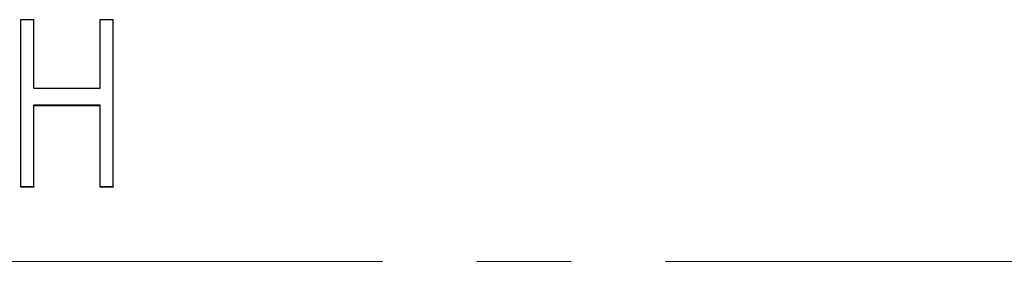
# Model space of a CAD drawing. Header units: millimetres. Extents: x 0 to 840, y 0 to 594.
# Tile 9 of 12: x 260 to 313, y 322 to 335. Entities that reach past the tile are written whole.
import ezdxf

# ---------------------------------------------------------------- set-up
doc = ezdxf.new("R2010")
doc.units = ezdxf.units.MM
doc.header["$LTSCALE"] = 2
doc.linetypes.add('CENTERX2', pattern=[20.32, 12.7, -2.54, 2.54, -2.54])

msp = doc.modelspace()

# ---------------------------------------------------------------- linework, layer by layer
at = {"color": 7, "linetype": 'Continuous', "lineweight": 25}
for p, q in [((259.825, 334.958), (260.518, 334.958)), ((259.825, 325.946), (259.825, 334.958)), ((260.518, 331.267), (260.518, 334.958)), ((264.095, 331.267), (264.095, 334.958)), ((264.095, 334.958), (264.787, 334.958)), ((264.787, 325.946), (264.787, 334.958)), ((260.518, 331.267), (264.095, 331.267)), ((264.095, 330.343), (260.518, 330.343)), ((260.518, 325.946), (260.518, 330.343)), ((264.095, 330.306), (260.518, 330.306)), ((264.095, 325.946), (264.095, 330.343)), ((260.518, 325.946), (259.825, 325.946)), ((259.825, 325.946), (259.825, 325.928)), ((260.518, 325.928), (259.825, 325.928)), ((260.518, 325.946), (260.518, 325.928)), ((264.787, 325.946), (264.095, 325.946)), ((264.095, 325.946), (264.095, 325.928)), ((264.787, 325.928), (264.095, 325.928)), ((264.787, 325.946), (264.787, 325.928))]:
    msp.add_line(p, q, dxfattribs=at)
at = {"color": 7, "linetype": 'CENTERX2', "lineweight": 18}
msp.add_line((401.191, 321.929), (47.611, 321.929), dxfattribs=at)

doc.saveas('drawing.dxf')
